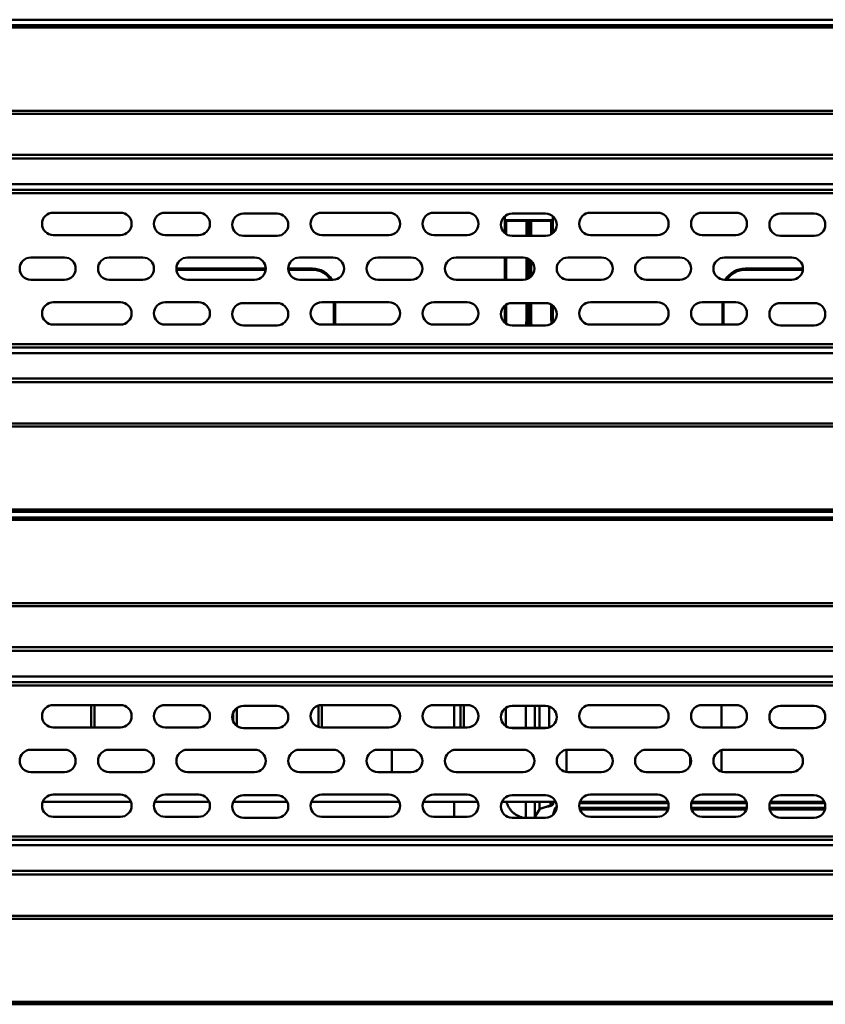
# Model space of a CAD drawing. Header units: millimetres. Extents: x 6596 to 7860, y -415 to 716.
# Tile 34 of 56: x 7174 to 7246, y 423 to 511. Entities that reach past the tile are written whole.
import ezdxf

# ---------------------------------------------------------------- set-up
doc = ezdxf.new("R2010")
doc.units = ezdxf.units.MM
doc.header["$LTSCALE"] = 81.675
doc.layers.get('0').update_dxf_attribs({"linetype": 'CONTINUOUS'})

msp = doc.modelspace()

# ---------------------------------------------------------------- linework, layer by layer
at = {"linetype": 'Continuous', "lineweight": 50}
for p, q in [((7488.862, 511.064), (7063.176, 511.064)), ((7063.176, 510.564), (7488.862, 510.564)), ((7488.833, 510.535), (7063.205, 510.535)), ((7488.653, 510.355), (7063.385, 510.355)), ((7429.834, 496.354), (7122.204, 496.354)), ((7276.019, 495.853), (7122.204, 495.853)), ((7128.129, 495.564), (7423.909, 495.564)), ((7183.019, 493.814), (7177.019, 493.814)), ((7190.019, 493.814), (7187.019, 493.814)), ((7197.019, 493.742), (7194.019, 493.742)), ((7207.019, 493.814), (7201.019, 493.814)), ((7214.019, 493.814), (7211.019, 493.814)), ((7221.019, 493.742), (7218.019, 493.742)), ((7231.019, 493.814), (7225.019, 493.814)), ((7238.019, 493.814), (7235.019, 493.814)), ((7245.019, 493.742), (7242.019, 493.742)), ((7217.374, 491.978), (7217.374, 493.507)), ((7217.374, 492.927), (7217.479, 493.136)), ((7217.506, 493.083), (7217.479, 493.136)), ((7217.479, 493.136), (7221.559, 493.136)), ((7217.506, 491.884), (7217.506, 493.083)), ((7219.299, 493.083), (7217.506, 493.083)), ((7219.299, 493.083), (7219.335, 493.118)), ((7219.299, 491.742), (7219.299, 493.083)), ((7219.335, 491.742), (7219.335, 493.118)), ((7219.335, 493.118), (7219.703, 493.118)), ((7219.416, 493.118), (7219.416, 491.742)), ((7219.622, 491.742), (7219.622, 493.118)), ((7219.703, 491.742), (7219.703, 493.118)), ((7219.739, 493.083), (7219.703, 493.118)), ((7219.739, 493.083), (7219.739, 491.742)), ((7221.532, 493.083), (7219.739, 493.083)), ((7221.559, 493.136), (7221.532, 493.083)), ((7221.532, 491.884), (7221.532, 493.083)), ((7221.559, 493.136), (7221.663, 492.927)), ((7221.663, 493.507), (7221.663, 491.978)), ((7177.019, 491.814), (7183.019, 491.814)), ((7187.019, 491.814), (7190.019, 491.814)), ((7194.019, 491.742), (7197.019, 491.742)), ((7201.019, 491.814), (7207.019, 491.814)), ((7211.019, 491.814), (7214.019, 491.814)), ((7218.019, 491.742), (7221.019, 491.742)), ((7225.019, 491.814), (7231.019, 491.814)), ((7235.019, 491.814), (7238.019, 491.814)), ((7242.019, 491.742), (7245.019, 491.742)), ((7178.019, 489.814), (7175.019, 489.814)), ((7185.019, 489.814), (7182.019, 489.814)), ((7195.019, 489.814), (7189.019, 489.814)), ((7202.019, 489.814), (7199.019, 489.814)), ((7209.019, 489.814), (7206.019, 489.814)), ((7219.019, 489.814), (7213.019, 489.814)), ((7217.374, 487.814), (7217.374, 489.814)), ((7217.506, 487.814), (7217.506, 489.814)), ((7219.299, 487.854), (7219.299, 489.774)), ((7219.335, 487.865), (7219.335, 489.763)), ((7219.416, 489.732), (7219.416, 487.896)), ((7219.622, 488.016), (7219.622, 489.612)), ((7219.703, 488.085), (7219.703, 489.543)), ((7219.739, 489.508), (7219.739, 488.12)), ((7226.019, 489.814), (7223.019, 489.814)), ((7233.019, 489.814), (7230.019, 489.814)), ((7243.019, 489.814), (7237.019, 489.814)), ((7196.019, 488.818), (7188.019, 488.818)), ((7196.014, 488.711), (7188.024, 488.711)), ((7200.183, 488.818), (7198.019, 488.818)), ((7200.183, 488.711), (7198.024, 488.711)), ((7200.183, 488.818), (7200.183, 488.711)), ((7238.855, 488.711), (7238.855, 488.818)), ((7238.855, 488.818), (7244.019, 488.818)), ((7244.014, 488.711), (7238.855, 488.711)), ((7175.019, 487.814), (7178.019, 487.814)), ((7182.019, 487.814), (7185.019, 487.814)), ((7189.019, 487.814), (7195.019, 487.814)), ((7199.019, 487.814), (7202.019, 487.814)), ((7206.019, 487.814), (7209.019, 487.814)), ((7213.019, 487.814), (7219.019, 487.814)), ((7223.019, 487.814), (7226.019, 487.814)), ((7230.019, 487.814), (7233.019, 487.814)), ((7237.019, 487.814), (7243.019, 487.814)), ((7183.019, 485.814), (7177.019, 485.814)), ((7190.019, 485.814), (7187.019, 485.814)), ((7207.019, 485.814), (7201.019, 485.814)), ((7202.108, 485.814), (7202.108, 483.814)), ((7202.215, 483.814), (7202.215, 485.814)), ((7214.019, 485.814), (7211.019, 485.814)), ((7231.019, 485.814), (7225.019, 485.814)), ((7238.019, 485.814), (7235.019, 485.814)), ((7236.823, 483.814), (7236.823, 485.814)), ((7236.929, 485.814), (7236.929, 483.814)), ((7197.019, 485.742), (7194.019, 485.742)), ((7217.374, 484.057), (7217.374, 485.507)), ((7217.506, 484.242), (7217.506, 485.601)), ((7221.019, 485.742), (7218.019, 485.742)), ((7219.299, 484.093), (7219.299, 485.742)), ((7219.335, 484.093), (7219.335, 485.742)), ((7219.416, 485.742), (7219.416, 484.111)), ((7219.622, 484.111), (7219.622, 485.742)), ((7219.703, 484.093), (7219.703, 485.742)), ((7219.739, 485.742), (7219.739, 484.093)), ((7221.532, 484.242), (7221.532, 485.601)), ((7221.663, 485.507), (7221.663, 484.057)), ((7245.019, 485.742), (7242.019, 485.742)), ((7217.506, 484.242), (7217.374, 484.242)), ((7219.299, 484.093), (7219.335, 484.093)), ((7219.703, 484.093), (7219.739, 484.093)), ((7221.663, 484.242), (7221.532, 484.242)), ((7177.019, 483.814), (7183.019, 483.814)), ((7187.019, 483.814), (7190.019, 483.814)), ((7194.019, 483.742), (7197.019, 483.742)), ((7201.019, 483.814), (7207.019, 483.814)), ((7211.019, 483.814), (7214.019, 483.814)), ((7218.019, 483.742), (7221.019, 483.742)), ((7225.019, 483.814), (7231.019, 483.814)), ((7235.019, 483.814), (7238.019, 483.814)), ((7242.019, 483.742), (7245.019, 483.742)), ((7122.204, 481.774), (7276.019, 481.774)), ((7423.909, 482.064), (7128.129, 482.064)), ((7122.204, 481.274), (7429.834, 481.274)), ((7488.862, 467.064), (7063.176, 467.064)), ((7063.176, 466.564), (7488.862, 466.564)), ((7063.205, 467.093), (7488.833, 467.093)), ((7488.833, 466.535), (7063.205, 466.535)), ((7063.385, 467.273), (7488.653, 467.273)), ((7488.653, 466.355), (7063.385, 466.355)), ((7429.834, 452.354), (7122.204, 452.354)), ((7276.019, 451.853), (7122.204, 451.853)), ((7128.129, 451.564), (7423.909, 451.564)), ((7183.019, 449.814), (7177.019, 449.814)), ((7180.419, 447.814), (7180.419, 449.814)), ((7180.699, 449.814), (7180.699, 447.814)), ((7190.019, 449.814), (7187.019, 449.814)), ((7197.019, 449.742), (7194.019, 449.742)), ((7200.719, 447.86), (7200.719, 449.768)), ((7201.019, 449.814), (7201.019, 447.814)), ((7207.019, 449.814), (7201.019, 449.814)), ((7214.019, 449.814), (7211.019, 449.814)), ((7212.847, 449.814), (7212.847, 447.814)), ((7213.419, 447.814), (7213.419, 449.814)), ((7213.719, 447.814), (7213.719, 449.814)), ((7221.019, 449.742), (7218.019, 449.742)), ((7219.241, 447.764), (7219.241, 449.742)), ((7220.052, 447.764), (7220.052, 449.742)), ((7220.482, 447.764), (7220.482, 449.742)), ((7221.344, 449.688), (7221.344, 447.797)), ((7231.019, 449.814), (7225.019, 449.814)), ((7238.019, 449.814), (7235.019, 449.814)), ((7236.744, 449.814), (7236.744, 447.814)), ((7245.019, 449.742), (7242.019, 449.742)), ((7193.099, 448.351), (7193.099, 449.134)), ((7193.419, 447.942), (7193.419, 449.542)), ((7217.454, 447.917), (7217.454, 449.568)), ((7177.019, 447.814), (7183.019, 447.814)), ((7187.019, 447.814), (7190.019, 447.814)), ((7194.019, 447.742), (7197.019, 447.742)), ((7201.019, 447.814), (7207.019, 447.814)), ((7211.019, 447.814), (7214.019, 447.814)), ((7221.225, 447.764), (7217.813, 447.764)), ((7218.019, 447.742), (7221.019, 447.742)), ((7225.019, 447.814), (7231.019, 447.814)), ((7235.019, 447.814), (7238.019, 447.814)), ((7242.019, 447.742), (7245.019, 447.742)), ((7178.019, 445.814), (7175.019, 445.814)), ((7185.019, 445.814), (7182.019, 445.814)), ((7195.019, 445.814), (7189.019, 445.814)), ((7202.019, 445.814), (7199.019, 445.814)), ((7209.019, 445.814), (7206.019, 445.814)), ((7207.264, 445.814), (7207.264, 443.814)), ((7219.019, 445.814), (7213.019, 445.814)), ((7222.885, 445.814), (7222.885, 443.814)), ((7226.019, 445.814), (7223.019, 445.814)), ((7233.019, 445.814), (7230.019, 445.814)), ((7236.744, 445.775), (7236.744, 443.853)), ((7243.019, 445.814), (7237.019, 445.814)), ((7233.944, 444.433), (7233.944, 445.195)), ((7175.019, 443.814), (7178.019, 443.814)), ((7182.019, 443.814), (7185.019, 443.814)), ((7189.019, 443.814), (7195.019, 443.814)), ((7199.019, 443.814), (7202.019, 443.814)), ((7206.019, 443.814), (7209.019, 443.814)), ((7213.019, 443.814), (7219.019, 443.814)), ((7223.019, 443.814), (7226.019, 443.814)), ((7230.019, 443.814), (7233.019, 443.814)), ((7237.019, 443.814), (7243.019, 443.814)), ((7183.019, 441.814), (7177.019, 441.814)), ((7190.019, 441.814), (7187.019, 441.814)), ((7207.019, 441.814), (7201.019, 441.814)), ((7214.019, 441.814), (7211.019, 441.814)), ((7231.019, 441.814), (7225.019, 441.814)), ((7238.019, 441.814), (7235.019, 441.814)), ((7176.082, 441.164), (7183.956, 441.164)), ((7186.082, 441.164), (7190.956, 441.164)), ((7193.112, 441.164), (7197.926, 441.164)), ((7197.019, 441.742), (7194.019, 441.742)), ((7200.082, 441.164), (7207.956, 441.164)), ((7210.082, 441.164), (7214.956, 441.164)), ((7212.847, 441.164), (7212.847, 439.814)), ((7217.112, 441.164), (7221.926, 441.164)), ((7221.019, 441.742), (7218.019, 441.742)), ((7219.241, 439.742), (7219.241, 441.164)), ((7220.052, 439.81), (7220.052, 441.164)), ((7220.482, 440.473), (7220.482, 441.164)), ((7221.473, 440.908), (7221.473, 441.164)), ((7221.556, 441.164), (7221.473, 440.908)), ((7221.473, 440.908), (7221.672, 440.908)), ((7221.755, 441.164), (7221.672, 440.908)), ((7231.994, 441.034), (7224.043, 441.034)), ((7224.082, 441.164), (7231.956, 441.164)), ((7238.994, 441.034), (7234.043, 441.034)), ((7234.082, 441.164), (7238.956, 441.164)), ((7245.976, 441.034), (7241.062, 441.034)), ((7241.112, 441.164), (7245.926, 441.164)), ((7245.019, 441.742), (7242.019, 441.742)), ((7220.482, 440.473), (7220.052, 439.81)), ((7221.921, 440.66), (7222.018, 440.691)), ((7221.921, 440.46), (7221.921, 440.66)), ((7221.921, 440.46), (7221.984, 440.481)), ((7221.978, 440.46), (7221.921, 440.46)), ((7232.003, 440.635), (7224.035, 440.635)), ((7231.954, 440.46), (7224.084, 440.46)), ((7239.003, 440.635), (7234.035, 440.635)), ((7238.954, 440.46), (7234.084, 440.46)), ((7246.013, 440.635), (7241.025, 440.635)), ((7245.978, 440.46), (7241.06, 440.46)), ((7177.019, 439.814), (7183.019, 439.814)), ((7187.019, 439.814), (7190.019, 439.814)), ((7194.019, 439.742), (7197.019, 439.742)), ((7201.019, 439.814), (7207.019, 439.814)), ((7211.019, 439.814), (7214.019, 439.814)), ((7218.019, 439.742), (7221.019, 439.742)), ((7219.928, 439.742), (7219.978, 439.761)), ((7225.019, 439.814), (7231.019, 439.814)), ((7235.019, 439.814), (7238.019, 439.814)), ((7242.019, 439.742), (7245.019, 439.742)), ((7122.204, 437.774), (7276.019, 437.774)), ((7423.909, 438.064), (7128.129, 438.064)), ((7122.204, 437.274), (7429.834, 437.274)), ((7488.862, 423.064), (7063.176, 423.064)), ((7063.205, 423.093), (7488.833, 423.093)), ((7063.385, 423.273), (7488.653, 423.273))]:
    msp.add_line(p, q, dxfattribs=at)
for centre, radius, start, end in [((7177.019, 492.814), 1, 90, 270), ((7183.019, 492.814), 1, 270, 90), ((7187.019, 492.814), 1, 90, 270), ((7190.019, 492.814), 1, 270, 90), ((7194.019, 492.742), 1, 90, 270), ((7197.019, 492.742), 1, 270, 90), ((7201.019, 492.814), 1, 90, 270), ((7207.019, 492.814), 1, 270, 90), ((7211.019, 492.814), 1, 90, 270), ((7214.019, 492.814), 1, 270, 90), ((7218.019, 492.742), 1, 90, 270), ((7221.019, 492.742), 1, 270, 90), ((7225.019, 492.814), 1, 90, 270), ((7231.019, 492.814), 1, 270, 90), ((7235.019, 492.814), 1, 90, 270), ((7238.019, 492.814), 1, 270, 90), ((7242.019, 492.742), 1, 90, 270), ((7245.019, 492.742), 1, 270, 90), ((7175.019, 488.814), 1, 90, 270), ((7178.019, 488.814), 1, 270, 90), ((7182.019, 488.814), 1, 90, 270), ((7185.019, 488.814), 1, 270, 90), ((7189.019, 488.814), 1, 90, 270), ((7195.019, 488.814), 1, 270, 90), ((7199.019, 488.814), 1, 90, 270), ((7202.019, 488.814), 1, 270, 90), ((7206.019, 488.814), 1, 90, 270), ((7209.019, 488.814), 1, 270, 90), ((7213.019, 488.814), 1, 90, 270), ((7219.019, 488.814), 1, 270, 90), ((7223.019, 488.814), 1, 90, 270), ((7226.019, 488.814), 1, 270, 90), ((7230.019, 488.814), 1, 90, 270), ((7233.019, 488.814), 1, 270, 90), ((7237.019, 488.814), 1, 90, 270), ((7243.019, 488.814), 1, 270, 90), ((7200.183, 486.786), 2.032, 30.74316, 90), ((7200.183, 486.786), 1.926, 32.55244, 90), ((7238.855, 486.786), 2.032, 90, 149.25658), ((7238.855, 486.786), 1.926, 90, 147.44786), ((7177.019, 484.814), 1, 90, 270), ((7183.019, 484.814), 1, 270, 90), ((7187.019, 484.814), 1, 90, 270), ((7190.019, 484.814), 1, 270, 90), ((7201.019, 484.814), 1, 90, 270), ((7207.019, 484.814), 1, 270, 90), ((7211.019, 484.814), 1, 90, 270), ((7214.019, 484.814), 1, 270, 90), ((7225.019, 484.814), 1, 90, 270), ((7231.019, 484.814), 1, 270, 90), ((7235.019, 484.814), 1, 90, 270), ((7238.019, 484.814), 1, 270, 90), ((7194.019, 484.742), 1, 90, 270), ((7197.019, 484.742), 1, 270, 90), ((7218.019, 484.742), 1, 90, 270), ((7221.019, 484.742), 1, 270, 90), ((7242.019, 484.742), 1, 90, 270), ((7245.019, 484.742), 1, 270, 90), ((7215.374, 484.057), 2, 357.77164, 0), ((7215.319, 484.095), 3.98, 354.79121, 359.96997), ((7215.319, 484.095), 4.015, 354.83687, 359.97026), ((7223.718, 484.095), 4.015, 180.0299, 185.16319), ((7223.718, 484.095), 3.98, 180.03002, 185.20873), ((7223.663, 484.057), 2, 180, 182.22836), ((7177.019, 448.814), 1, 90, 270), ((7183.019, 448.814), 1, 270, 90), ((7187.019, 448.814), 1, 90, 270), ((7190.019, 448.814), 1, 270, 90), ((7194.019, 448.742), 1, 90, 270), ((7197.019, 448.742), 1, 270, 90), ((7201.019, 448.814), 1, 90, 270), ((7207.019, 448.814), 1, 270, 90), ((7211.019, 448.814), 1, 90, 270), ((7214.019, 448.814), 1, 270, 90), ((7218.019, 448.742), 1, 90, 270), ((7221.019, 448.742), 1, 270, 90), ((7225.019, 448.814), 1, 90, 270), ((7231.019, 448.814), 1, 270, 90), ((7235.019, 448.814), 1, 90, 270), ((7238.019, 448.814), 1, 270, 90), ((7242.019, 448.742), 1, 90, 270), ((7245.019, 448.742), 1, 270, 90), ((7175.019, 444.814), 1, 90, 270), ((7178.019, 444.814), 1, 270, 90), ((7182.019, 444.814), 1, 90, 270), ((7185.019, 444.814), 1, 270, 90), ((7189.019, 444.814), 1, 90, 270), ((7195.019, 444.814), 1, 270, 90), ((7199.019, 444.814), 1, 90, 270), ((7202.019, 444.814), 1, 270, 90), ((7206.019, 444.814), 1, 90, 270), ((7209.019, 444.814), 1, 270, 90), ((7213.019, 444.814), 1, 90, 270), ((7219.019, 444.814), 1, 270, 90), ((7223.019, 444.814), 1, 90, 270), ((7226.019, 444.814), 1, 270, 90), ((7230.019, 444.814), 1, 90, 270), ((7233.019, 444.814), 1, 270, 90), ((7237.019, 444.814), 1, 90, 270), ((7243.019, 444.814), 1, 270, 90), ((7177.019, 440.814), 1, 90, 270), ((7183.019, 440.814), 1, 270, 90), ((7187.019, 440.814), 1, 90, 270), ((7190.019, 440.814), 1, 270, 90), ((7201.019, 440.814), 1, 90, 270), ((7207.019, 440.814), 1, 270, 90), ((7211.019, 440.814), 1, 90, 270), ((7214.019, 440.814), 1, 270, 90), ((7225.019, 440.814), 1, 90, 270), ((7231.019, 440.814), 1, 270, 90), ((7235.019, 440.814), 1, 90, 270), ((7238.019, 440.814), 1, 270, 90), ((7194.019, 440.742), 1, 90, 270), ((7197.019, 440.742), 1, 270, 90), ((7218.019, 440.742), 1, 90, 270), ((7221.019, 440.742), 1, 270, 90), ((7242.019, 440.742), 1, 90, 270), ((7245.019, 440.742), 1, 270, 90)]:
    msp.add_arc(centre, radius, start, end, dxfattribs=at)
for centre, major_axis, ratio, start_param, end_param in [((7215.321, 484.242), (-2.184, 0), 0.999962, 2.990643, 3.141593), ((7223.734, 484.111), (3.054, 3.054), 0.999924, 8.639399, 8.725535), ((7215.303, 484.111), (3.054, -3.054), 0.999924, 6.982426, 7.068564), ((7223.717, 484.242), (-2.184, 0), 0.999962, 0, 0.15095)]:
    msp.add_ellipse(centre, major_axis=major_axis, ratio=ratio, start_param=start_param, end_param=end_param, dxfattribs=at)
for points, knots in [([(7064.238, 509.166), (7066.386, 508.845), (7069.608, 508.363), (7073.904, 507.722), (7076.588, 507.321), (7078.736, 507), (7080.347, 506.76), (7081.958, 506.52), (7083.569, 506.279), (7085.18, 506.039), (7086.791, 505.798), (7088.402, 505.558), (7090.013, 505.316), (7091.624, 505.075), (7093.235, 504.833), (7094.577, 504.631), (7095.652, 504.469), (7096.726, 504.307), (7097.8, 504.146), (7098.875, 503.984), (7099.68, 503.861), (7100.486, 503.738), (7101.158, 503.638), (7101.696, 503.561), (7102.237, 503.486), (7102.914, 503.397), (7103.73, 503.3), (7104.822, 503.182), (7106.193, 503.054), (7107.844, 502.93), (7109.501, 502.832), (7111.161, 502.759), (7112.824, 502.707), (7114.21, 502.678), (7115.32, 502.663), (7116.153, 502.656), (7116.985, 502.652), (7118.095, 502.649), (7119.206, 502.649), (7120.316, 502.649), (7121.426, 502.65), (7122.814, 502.65), (7124.479, 502.649), (7126.699, 502.649), (7129.475, 502.65), (7132.805, 502.65), (7136.136, 502.649), (7139.466, 502.649), (7142.797, 502.65), (7146.128, 502.65), (7150.568, 502.65), (7156.119, 502.649), (7162.78, 502.649), (7169.441, 502.65), (7176.103, 502.65), (7182.764, 502.65), (7189.425, 502.65), (7198.306, 502.649), (7209.408, 502.649), (7222.73, 502.65), (7236.052, 502.65), (7249.375, 502.65), (7262.697, 502.65), (7271.578, 502.65), (7276.019, 502.65)], [0, 0, 0, 0, 0.030697, 0.046046, 0.061394, 0.069068, 0.076742, 0.084416, 0.09209, 0.099764, 0.107438, 0.115113, 0.122789, 0.130465, 0.138141, 0.145817, 0.149656, 0.153495, 0.161174, 0.165013, 0.168851, 0.17269, 0.176532, 0.178456, 0.180382, 0.184242, 0.188113, 0.191992, 0.199773, 0.207576, 0.215396, 0.223228, 0.231067, 0.23891, 0.242832, 0.246755, 0.250678, 0.254601, 0.262448, 0.266371, 0.270294, 0.27814, 0.285986, 0.293833, 0.309525, 0.325218, 0.340911, 0.356603, 0.372296, 0.387988, 0.403681, 0.435066, 0.466451, 0.497837, 0.529222, 0.560607, 0.591992, 0.623377, 0.686148, 0.748918, 0.811689, 0.874459, 0.93723, 1, 1, 1, 1]), ([(7064.318, 509.421), (7066.466, 509.099), (7069.686, 508.616), (7073.981, 507.971), (7077.202, 507.488), (7080.422, 507.004), (7083.106, 506.601), (7085.254, 506.279), (7087.401, 505.957), (7089.548, 505.634), (7091.696, 505.313), (7093.038, 505.111), (7094.111, 504.95), (7094.916, 504.829), (7095.722, 504.708), (7096.795, 504.547), (7097.869, 504.388), (7098.943, 504.227), (7099.748, 504.105), (7100.553, 503.984), (7101.225, 503.884), (7101.763, 503.807), (7102.303, 503.733), (7102.98, 503.646), (7103.796, 503.55), (7104.614, 503.463), (7105.435, 503.383), (7106.532, 503.287), (7107.909, 503.185), (7109.565, 503.09), (7111.224, 503.018), (7112.886, 502.968), (7114.272, 502.94), (7115.382, 502.927), (7116.491, 502.917), (7117.879, 502.912), (7119.266, 502.912), (7120.375, 502.913), (7121.485, 502.914), (7122.872, 502.914), (7124.537, 502.913), (7126.202, 502.913), (7127.866, 502.913), (7130.086, 502.914), (7132.86, 502.914), (7136.19, 502.913), (7139.519, 502.913), (7142.848, 502.914), (7146.177, 502.914), (7150.616, 502.914), (7156.165, 502.913), (7162.824, 502.913), (7169.482, 502.913), (7176.141, 502.914), (7182.799, 502.914), (7189.458, 502.914), (7198.336, 502.913), (7209.434, 502.913), (7222.751, 502.913), (7236.068, 502.914), (7249.385, 502.914), (7262.702, 502.913), (7271.58, 502.913), (7276.019, 502.913)], [0, 0, 0, 0, 0.030703, 0.046054, 0.061405, 0.076757, 0.092108, 0.099784, 0.107459, 0.122811, 0.130487, 0.138163, 0.142001, 0.145838, 0.149676, 0.153514, 0.161192, 0.16503, 0.168867, 0.172704, 0.176545, 0.178468, 0.180394, 0.184253, 0.188122, 0.192001, 0.195887, 0.19978, 0.207583, 0.215402, 0.223233, 0.231072, 0.238915, 0.242837, 0.24676, 0.254606, 0.262453, 0.266376, 0.270299, 0.278145, 0.285991, 0.293838, 0.301684, 0.30953, 0.325223, 0.340915, 0.356608, 0.3723, 0.387993, 0.403685, 0.43507, 0.466455, 0.49784, 0.529225, 0.56061, 0.591995, 0.62338, 0.68615, 0.74892, 0.81169, 0.87446, 0.93723, 1, 1, 1, 1]), ([(7276.019, 498.972), (7267.232, 498.972), (7254.051, 498.972), (7236.477, 498.972), (7218.903, 498.972), (7201.328, 498.972), (7185.951, 498.972), (7177.164, 498.972), (7170.574, 498.972), (7163.983, 498.972), (7157.393, 498.972), (7150.803, 498.972), (7145.311, 498.972), (7140.917, 498.972), (7137.622, 498.972), (7134.327, 498.972), (7131.032, 498.972), (7128.286, 498.972), (7126.089, 498.972), (7124.441, 498.972), (7122.794, 498.972), (7121.146, 498.972), (7119.498, 498.973), (7117.302, 498.972), (7115.105, 498.97), (7112.908, 498.974), (7111.535, 498.979), (7110.437, 498.984), (7109.613, 498.988), (7108.789, 498.993), (7107.691, 499.002), (7106.593, 499.017), (7105.495, 499.034), (7104.398, 499.053), (7103.027, 499.081), (7101.383, 499.124), (7099.74, 499.177), (7097.554, 499.261), (7095.373, 499.367), (7093.197, 499.501), (7091.572, 499.613), (7089.952, 499.737), (7088.339, 499.872), (7086.734, 500.018), (7085.402, 500.147), (7084.341, 500.255), (7083.547, 500.338), (7082.755, 500.424), (7081.963, 500.511), (7081.171, 500.6), (7080.379, 500.691), (7079.588, 500.784), (7078.797, 500.879), (7078.006, 500.977), (7077.215, 501.076), (7076.425, 501.176), (7075.371, 501.311), (7074.054, 501.483), (7072.474, 501.697), (7070.895, 501.916), (7068.791, 502.215), (7067.214, 502.445), (7066.162, 502.601)], [0, 0, 0, 0, 0.125499, 0.188249, 0.250999, 0.376498, 0.439248, 0.470623, 0.501997, 0.533372, 0.564747, 0.596122, 0.627497, 0.643184, 0.658872, 0.674559, 0.690247, 0.705934, 0.713778, 0.721621, 0.729465, 0.737309, 0.745153, 0.752996, 0.768684, 0.776527, 0.784371, 0.788293, 0.792215, 0.796136, 0.800058, 0.807899, 0.811819, 0.815739, 0.823575, 0.831406, 0.83923, 0.847046, 0.862645, 0.870421, 0.878178, 0.885912, 0.893619, 0.901295, 0.908932, 0.912735, 0.916532, 0.920325, 0.924118, 0.927911, 0.931705, 0.935499, 0.939293, 0.943087, 0.946881, 0.950675, 0.954469, 0.962057, 0.969645, 0.977234, 0.984822, 1, 1, 1, 1]), ([(7276.019, 498.647), (7267.229, 498.647), (7249.649, 498.647), (7227.674, 498.647), (7210.094, 498.647), (7196.91, 498.647), (7185.922, 498.646), (7177.132, 498.646), (7170.54, 498.647), (7163.947, 498.647), (7157.355, 498.647), (7150.762, 498.646), (7144.17, 498.646), (7137.578, 498.647), (7132.084, 498.647), (7128.238, 498.647), (7126.041, 498.647), (7124.667, 498.647), (7123.569, 498.647), (7122.745, 498.647), (7121.92, 498.647), (7121.096, 498.647), (7120.272, 498.647), (7119.448, 498.647), (7118.624, 498.647), (7117.8, 498.647), (7116.976, 498.645), (7115.877, 498.644), (7114.504, 498.643), (7112.856, 498.648), (7111.208, 498.654), (7109.834, 498.661), (7108.736, 498.669), (7107.637, 498.68), (7106.539, 498.694), (7105.441, 498.711), (7104.343, 498.731), (7102.971, 498.76), (7101.326, 498.805), (7099.683, 498.859), (7098.042, 498.923), (7096.404, 498.998), (7094.769, 499.085), (7093.138, 499.185), (7091.512, 499.297), (7089.892, 499.421), (7088.279, 499.557), (7086.674, 499.702), (7085.077, 499.856), (7083.488, 500.02), (7081.902, 500.192), (7080.583, 500.342), (7079.528, 500.466), (7078.737, 500.561), (7077.946, 500.658), (7076.891, 500.79), (7075.574, 500.957), (7073.993, 501.164), (7072.413, 501.377), (7070.834, 501.596), (7068.73, 501.894), (7067.153, 502.124), (7066.101, 502.28)], [0, 0, 0, 0, 0.125503, 0.251007, 0.313758, 0.37651, 0.439262, 0.470638, 0.502013, 0.533389, 0.564765, 0.596141, 0.627517, 0.658893, 0.690268, 0.705956, 0.7138, 0.721644, 0.725566, 0.729488, 0.73341, 0.737332, 0.741254, 0.745176, 0.749098, 0.75302, 0.756942, 0.760864, 0.768708, 0.776552, 0.784396, 0.79224, 0.796162, 0.800083, 0.807925, 0.811846, 0.815765, 0.823602, 0.831434, 0.83926, 0.847077, 0.854884, 0.862677, 0.870454, 0.878211, 0.885945, 0.89365, 0.901324, 0.908958, 0.916555, 0.924138, 0.931724, 0.935516, 0.939309, 0.943102, 0.946895, 0.95448, 0.962066, 0.969653, 0.977239, 0.984826, 1, 1, 1, 1]), ([(7066.101, 475.348), (7067.153, 475.504), (7068.73, 475.734), (7070.834, 476.032), (7072.413, 476.25), (7073.993, 476.464), (7075.574, 476.671), (7076.891, 476.838), (7077.946, 476.969), (7078.737, 477.066), (7079.528, 477.162), (7080.583, 477.286), (7081.639, 477.406), (7082.695, 477.522), (7083.487, 477.607), (7084.28, 477.69), (7085.075, 477.77), (7085.872, 477.848), (7086.94, 477.95), (7088.01, 478.047), (7089.083, 478.139), (7090.161, 478.227), (7091.512, 478.33), (7093.138, 478.443), (7094.769, 478.543), (7096.404, 478.63), (7098.042, 478.705), (7099.683, 478.769), (7101.326, 478.823), (7102.971, 478.868), (7104.343, 478.897), (7105.441, 478.917), (7106.539, 478.934), (7107.637, 478.948), (7108.736, 478.959), (7109.834, 478.968), (7110.933, 478.973), (7112.032, 478.977), (7113.131, 478.981), (7114.229, 478.984), (7115.328, 478.984), (7116.152, 478.984), (7116.976, 478.983), (7117.8, 478.981), (7118.624, 478.981), (7119.723, 478.981), (7121.096, 478.981), (7122.745, 478.981), (7124.393, 478.981), (7126.041, 478.981), (7128.238, 478.981), (7130.436, 478.981), (7132.633, 478.981), (7134.831, 478.981), (7137.578, 478.981), (7140.874, 478.981), (7145.269, 478.981), (7150.762, 478.981), (7157.355, 478.981), (7163.947, 478.981), (7170.54, 478.981), (7177.132, 478.981), (7185.922, 478.981), (7196.91, 478.981), (7210.094, 478.981), (7227.674, 478.981), (7249.649, 478.981), (7267.229, 478.981), (7276.019, 478.981)], [0, 0, 0, 0, 0.015174, 0.022761, 0.030347, 0.037934, 0.04552, 0.053105, 0.056898, 0.060691, 0.064484, 0.068276, 0.075862, 0.079654, 0.083445, 0.08724, 0.091042, 0.094853, 0.098676, 0.10635, 0.110199, 0.114055, 0.121789, 0.129546, 0.137323, 0.145117, 0.152923, 0.16074, 0.168566, 0.176398, 0.184235, 0.188154, 0.192075, 0.199917, 0.203838, 0.20776, 0.215604, 0.219526, 0.223448, 0.231292, 0.235214, 0.239136, 0.243058, 0.24698, 0.250902, 0.254824, 0.262668, 0.270512, 0.278356, 0.2862, 0.294044, 0.309732, 0.317576, 0.32542, 0.341108, 0.356795, 0.372483, 0.403859, 0.435235, 0.466611, 0.497987, 0.529363, 0.560738, 0.62349, 0.686242, 0.748993, 0.874497, 1, 1, 1, 1]), ([(7066.162, 475.027), (7067.214, 475.182), (7068.791, 475.412), (7070.895, 475.711), (7072.474, 475.931), (7074.054, 476.144), (7075.371, 476.317), (7076.425, 476.452), (7077.215, 476.552), (7078.006, 476.651), (7078.797, 476.748), (7079.588, 476.844), (7080.379, 476.937), (7081.171, 477.028), (7081.963, 477.116), (7082.755, 477.204), (7083.547, 477.29), (7084.341, 477.373), (7085.402, 477.481), (7086.467, 477.584), (7087.534, 477.682), (7088.338, 477.754), (7089.144, 477.823), (7089.951, 477.889), (7090.76, 477.953), (7091.842, 478.033), (7093.197, 478.127), (7094.827, 478.227), (7096.462, 478.314), (7098.1, 478.388), (7099.74, 478.451), (7101.383, 478.503), (7103.027, 478.547), (7104.398, 478.574), (7105.495, 478.593), (7106.593, 478.611), (7107.691, 478.626), (7108.789, 478.636), (7109.888, 478.643), (7110.986, 478.646), (7112.084, 478.65), (7113.183, 478.653), (7114.281, 478.656), (7115.379, 478.657), (7116.478, 478.657), (7117.851, 478.656), (7119.498, 478.655), (7121.146, 478.655), (7122.794, 478.656), (7124.441, 478.656), (7126.089, 478.656), (7128.286, 478.656), (7131.032, 478.656), (7134.327, 478.656), (7138.72, 478.655), (7144.212, 478.656), (7150.803, 478.656), (7157.393, 478.655), (7163.983, 478.655), (7170.574, 478.656), (7177.164, 478.656), (7185.951, 478.656), (7196.935, 478.655), (7210.116, 478.655), (7223.296, 478.656), (7236.477, 478.656), (7254.051, 478.656), (7267.232, 478.656), (7276.019, 478.656)], [0, 0, 0, 0, 0.015178, 0.022766, 0.030355, 0.037943, 0.045531, 0.049325, 0.053119, 0.056913, 0.060707, 0.064501, 0.068295, 0.072089, 0.075883, 0.079675, 0.083468, 0.087265, 0.091068, 0.098705, 0.102539, 0.106381, 0.11023, 0.114088, 0.117951, 0.121822, 0.129579, 0.137356, 0.145148, 0.152954, 0.16077, 0.168595, 0.176426, 0.184261, 0.188181, 0.192101, 0.199942, 0.203864, 0.207785, 0.215629, 0.219551, 0.223473, 0.231316, 0.235238, 0.23916, 0.247004, 0.254848, 0.262691, 0.270535, 0.278379, 0.286222, 0.294066, 0.309754, 0.325441, 0.341128, 0.372503, 0.403878, 0.435253, 0.466628, 0.498003, 0.529377, 0.560752, 0.623502, 0.686252, 0.749001, 0.811751, 0.874501, 1, 1, 1, 1]), ([(7276.019, 474.978), (7271.578, 474.978), (7262.697, 474.978), (7249.375, 474.978), (7236.052, 474.978), (7222.73, 474.978), (7209.408, 474.978), (7198.306, 474.978), (7189.425, 474.978), (7182.764, 474.978), (7176.103, 474.978), (7169.441, 474.978), (7162.78, 474.978), (7156.119, 474.978), (7150.568, 474.978), (7146.128, 474.978), (7142.797, 474.978), (7139.466, 474.978), (7136.136, 474.978), (7132.805, 474.978), (7129.475, 474.978), (7126.699, 474.978), (7124.479, 474.978), (7122.814, 474.978), (7121.426, 474.978), (7120.316, 474.978), (7119.483, 474.979), (7118.651, 474.979), (7117.818, 474.978), (7116.985, 474.976), (7116.153, 474.971), (7115.32, 474.964), (7114.488, 474.953), (7113.656, 474.938), (7112.546, 474.912), (7111.161, 474.869), (7109.501, 474.795), (7107.844, 474.698), (7106.193, 474.573), (7104.822, 474.445), (7103.73, 474.327), (7102.914, 474.23), (7102.102, 474.125), (7101.292, 474.01), (7100.486, 473.889), (7099.68, 473.767), (7098.875, 473.644), (7097.8, 473.482), (7096.726, 473.32), (7095.652, 473.159), (7094.846, 473.037), (7094.04, 472.916), (7092.966, 472.754), (7091.624, 472.553), (7090.013, 472.311), (7088.402, 472.07), (7086.791, 471.829), (7085.18, 471.589), (7083.569, 471.349), (7081.958, 471.108), (7080.347, 470.868), (7078.736, 470.627), (7076.588, 470.307), (7073.904, 469.906), (7069.608, 469.264), (7066.386, 468.783), (7064.238, 468.462)], [0, 0, 0, 0, 0.06277, 0.125541, 0.188311, 0.251082, 0.313852, 0.376623, 0.408008, 0.439393, 0.470778, 0.502163, 0.533549, 0.564934, 0.596319, 0.612012, 0.627704, 0.643397, 0.659089, 0.674782, 0.690475, 0.706167, 0.714014, 0.72186, 0.729706, 0.733629, 0.737552, 0.741476, 0.745399, 0.749322, 0.753245, 0.757168, 0.76109, 0.765012, 0.768933, 0.776772, 0.784604, 0.792424, 0.800227, 0.808008, 0.811887, 0.815758, 0.819618, 0.823468, 0.82731, 0.831149, 0.834987, 0.838826, 0.846505, 0.850344, 0.854183, 0.858021, 0.861859, 0.869535, 0.877211, 0.884887, 0.892562, 0.900236, 0.90791, 0.915584, 0.923258, 0.930932, 0.938606, 0.953954, 0.969303, 1, 1, 1, 1]), ([(7276.019, 474.714), (7271.58, 474.714), (7262.702, 474.714), (7249.385, 474.714), (7236.068, 474.714), (7222.751, 474.714), (7209.434, 474.714), (7198.336, 474.714), (7189.458, 474.714), (7182.799, 474.714), (7176.141, 474.714), (7169.482, 474.714), (7162.824, 474.714), (7156.165, 474.714), (7150.616, 474.714), (7146.177, 474.714), (7142.848, 474.714), (7139.519, 474.714), (7136.19, 474.714), (7133.415, 474.714), (7131.196, 474.714), (7128.976, 474.714), (7126.757, 474.715), (7124.537, 474.714), (7122.872, 474.714), (7121.485, 474.714), (7120.375, 474.715), (7119.266, 474.715), (7117.879, 474.716), (7116.214, 474.71), (7114.55, 474.693), (7112.886, 474.66), (7111.224, 474.609), (7109.565, 474.538), (7107.909, 474.442), (7106.532, 474.341), (7105.435, 474.245), (7104.614, 474.165), (7103.796, 474.078), (7102.98, 473.982), (7102.303, 473.895), (7101.763, 473.82), (7101.225, 473.744), (7100.553, 473.644), (7099.748, 473.523), (7098.943, 473.401), (7098.138, 473.28), (7097.332, 473.16), (7096.527, 473.04), (7095.722, 472.92), (7094.916, 472.799), (7094.111, 472.678), (7093.038, 472.516), (7091.696, 472.315), (7090.085, 472.074), (7088.475, 471.832), (7086.864, 471.59), (7085.254, 471.349), (7083.106, 471.027), (7080.422, 470.624), (7077.202, 470.14), (7073.981, 469.657), (7069.686, 469.012), (7066.466, 468.529), (7064.318, 468.206)], [0, 0, 0, 0, 0.06277, 0.12554, 0.18831, 0.25108, 0.31385, 0.37662, 0.408005, 0.43939, 0.470775, 0.50216, 0.533545, 0.56493, 0.596315, 0.612007, 0.6277, 0.643392, 0.659085, 0.674777, 0.682624, 0.69047, 0.706162, 0.714009, 0.721855, 0.729701, 0.733624, 0.737547, 0.745394, 0.75324, 0.761085, 0.768928, 0.776767, 0.784598, 0.792417, 0.80022, 0.804113, 0.807999, 0.811877, 0.815747, 0.819606, 0.821532, 0.823455, 0.827296, 0.831133, 0.83497, 0.838808, 0.842647, 0.846486, 0.850324, 0.854162, 0.857999, 0.861837, 0.869513, 0.877189, 0.884865, 0.892541, 0.900216, 0.907892, 0.923243, 0.938595, 0.953946, 0.969297, 1, 1, 1, 1]), ([(7064.238, 465.166), (7066.386, 464.845), (7069.608, 464.363), (7073.904, 463.722), (7076.588, 463.321), (7078.736, 463), (7080.347, 462.76), (7081.958, 462.52), (7083.569, 462.279), (7085.18, 462.039), (7086.791, 461.798), (7088.402, 461.558), (7090.013, 461.316), (7091.624, 461.075), (7093.235, 460.833), (7094.577, 460.631), (7095.652, 460.469), (7096.726, 460.307), (7097.8, 460.146), (7098.875, 459.984), (7099.68, 459.861), (7100.486, 459.738), (7101.158, 459.638), (7101.696, 459.561), (7102.237, 459.486), (7102.914, 459.397), (7103.73, 459.3), (7104.822, 459.182), (7106.193, 459.054), (7107.844, 458.93), (7109.501, 458.832), (7111.161, 458.759), (7112.824, 458.707), (7114.21, 458.678), (7115.32, 458.663), (7116.153, 458.656), (7116.985, 458.652), (7118.095, 458.649), (7119.206, 458.649), (7120.316, 458.649), (7121.426, 458.65), (7122.814, 458.65), (7124.479, 458.649), (7126.699, 458.649), (7129.475, 458.65), (7132.805, 458.65), (7136.136, 458.649), (7139.466, 458.649), (7142.797, 458.65), (7146.128, 458.65), (7150.568, 458.65), (7156.119, 458.649), (7162.78, 458.649), (7169.441, 458.65), (7176.103, 458.65), (7182.764, 458.65), (7189.425, 458.65), (7198.306, 458.649), (7209.408, 458.649), (7222.73, 458.65), (7236.052, 458.65), (7249.375, 458.65), (7262.697, 458.65), (7271.578, 458.65), (7276.019, 458.65)], [0, 0, 0, 0, 0.030697, 0.046046, 0.061394, 0.069068, 0.076742, 0.084416, 0.09209, 0.099764, 0.107438, 0.115113, 0.122789, 0.130465, 0.138141, 0.145817, 0.149656, 0.153495, 0.161174, 0.165013, 0.168851, 0.17269, 0.176532, 0.178456, 0.180382, 0.184242, 0.188113, 0.191992, 0.199773, 0.207576, 0.215396, 0.223228, 0.231067, 0.23891, 0.242832, 0.246755, 0.250678, 0.254601, 0.262448, 0.266371, 0.270294, 0.27814, 0.285986, 0.293833, 0.309525, 0.325218, 0.340911, 0.356603, 0.372296, 0.387988, 0.403681, 0.435066, 0.466451, 0.497837, 0.529222, 0.560607, 0.591992, 0.623377, 0.686148, 0.748918, 0.811689, 0.874459, 0.93723, 1, 1, 1, 1]), ([(7064.318, 465.421), (7066.466, 465.099), (7069.686, 464.616), (7073.981, 463.971), (7077.202, 463.488), (7080.422, 463.004), (7083.106, 462.601), (7085.254, 462.279), (7087.401, 461.957), (7089.548, 461.634), (7091.696, 461.313), (7093.038, 461.111), (7094.111, 460.95), (7094.916, 460.829), (7095.722, 460.708), (7096.795, 460.547), (7097.869, 460.388), (7098.943, 460.227), (7099.748, 460.105), (7100.553, 459.984), (7101.225, 459.884), (7101.763, 459.807), (7102.303, 459.733), (7102.98, 459.646), (7103.796, 459.55), (7104.614, 459.463), (7105.435, 459.383), (7106.532, 459.287), (7107.909, 459.185), (7109.565, 459.09), (7111.224, 459.018), (7112.886, 458.968), (7114.272, 458.94), (7115.382, 458.927), (7116.491, 458.917), (7117.879, 458.912), (7119.266, 458.912), (7120.375, 458.913), (7121.485, 458.914), (7122.872, 458.914), (7124.537, 458.913), (7126.202, 458.913), (7127.866, 458.913), (7130.086, 458.914), (7132.86, 458.914), (7136.19, 458.913), (7139.519, 458.913), (7142.848, 458.914), (7146.177, 458.914), (7150.616, 458.914), (7156.165, 458.913), (7162.824, 458.913), (7169.482, 458.913), (7176.141, 458.914), (7182.799, 458.914), (7189.458, 458.914), (7198.336, 458.913), (7209.434, 458.913), (7222.751, 458.913), (7236.068, 458.914), (7249.385, 458.914), (7262.702, 458.913), (7271.58, 458.913), (7276.019, 458.913)], [0, 0, 0, 0, 0.030703, 0.046054, 0.061405, 0.076757, 0.092108, 0.099784, 0.107459, 0.122811, 0.130487, 0.138163, 0.142001, 0.145838, 0.149676, 0.153514, 0.161192, 0.16503, 0.168867, 0.172704, 0.176545, 0.178468, 0.180394, 0.184253, 0.188122, 0.192001, 0.195887, 0.19978, 0.207583, 0.215402, 0.223233, 0.231072, 0.238915, 0.242837, 0.24676, 0.254606, 0.262453, 0.266376, 0.270299, 0.278145, 0.285991, 0.293838, 0.301684, 0.30953, 0.325223, 0.340915, 0.356608, 0.3723, 0.387993, 0.403685, 0.43507, 0.466455, 0.49784, 0.529225, 0.56061, 0.591995, 0.62338, 0.68615, 0.74892, 0.81169, 0.87446, 0.93723, 1, 1, 1, 1]), ([(7276.019, 454.972), (7267.232, 454.972), (7254.051, 454.972), (7236.477, 454.972), (7218.903, 454.972), (7201.328, 454.972), (7185.951, 454.972), (7177.164, 454.972), (7170.574, 454.972), (7163.983, 454.972), (7157.393, 454.972), (7150.803, 454.972), (7145.311, 454.972), (7140.917, 454.972), (7137.622, 454.972), (7134.327, 454.972), (7131.032, 454.972), (7128.286, 454.972), (7126.089, 454.972), (7124.441, 454.972), (7122.794, 454.972), (7121.146, 454.972), (7119.498, 454.973), (7117.302, 454.972), (7115.105, 454.97), (7112.908, 454.974), (7111.535, 454.979), (7110.437, 454.984), (7109.613, 454.988), (7108.789, 454.993), (7107.691, 455.002), (7106.593, 455.017), (7105.495, 455.034), (7104.398, 455.053), (7103.027, 455.081), (7101.383, 455.124), (7099.74, 455.177), (7097.554, 455.261), (7095.373, 455.367), (7093.197, 455.501), (7091.572, 455.613), (7089.952, 455.737), (7088.339, 455.872), (7086.734, 456.018), (7085.402, 456.147), (7084.341, 456.255), (7083.547, 456.338), (7082.755, 456.424), (7081.963, 456.511), (7081.171, 456.6), (7080.379, 456.691), (7079.588, 456.784), (7078.797, 456.879), (7078.006, 456.977), (7077.215, 457.076), (7076.425, 457.176), (7075.371, 457.311), (7074.054, 457.483), (7072.474, 457.697), (7070.895, 457.916), (7068.791, 458.215), (7067.214, 458.445), (7066.162, 458.601)], [0, 0, 0, 0, 0.125499, 0.188249, 0.250999, 0.376498, 0.439248, 0.470623, 0.501997, 0.533372, 0.564747, 0.596122, 0.627497, 0.643184, 0.658872, 0.674559, 0.690247, 0.705934, 0.713778, 0.721621, 0.729465, 0.737309, 0.745153, 0.752996, 0.768684, 0.776527, 0.784371, 0.788293, 0.792215, 0.796136, 0.800058, 0.807899, 0.811819, 0.815739, 0.823575, 0.831406, 0.83923, 0.847046, 0.862645, 0.870421, 0.878178, 0.885912, 0.893619, 0.901295, 0.908932, 0.912735, 0.916532, 0.920325, 0.924118, 0.927911, 0.931705, 0.935499, 0.939293, 0.943087, 0.946881, 0.950675, 0.954469, 0.962057, 0.969645, 0.977234, 0.984822, 1, 1, 1, 1]), ([(7276.019, 454.647), (7267.229, 454.647), (7249.649, 454.647), (7227.674, 454.647), (7210.094, 454.647), (7196.91, 454.647), (7185.922, 454.646), (7177.132, 454.646), (7170.54, 454.647), (7163.947, 454.647), (7157.355, 454.647), (7150.762, 454.646), (7144.17, 454.646), (7137.578, 454.647), (7132.084, 454.647), (7128.238, 454.647), (7126.041, 454.647), (7124.667, 454.647), (7123.569, 454.647), (7122.745, 454.647), (7121.92, 454.647), (7121.096, 454.647), (7120.272, 454.647), (7119.448, 454.647), (7118.624, 454.647), (7117.8, 454.647), (7116.976, 454.645), (7115.877, 454.644), (7114.504, 454.643), (7112.856, 454.648), (7111.208, 454.654), (7109.834, 454.661), (7108.736, 454.669), (7107.637, 454.68), (7106.539, 454.694), (7105.441, 454.711), (7104.343, 454.731), (7102.971, 454.76), (7101.326, 454.805), (7099.683, 454.859), (7098.042, 454.923), (7096.404, 454.998), (7094.769, 455.085), (7093.138, 455.185), (7091.512, 455.297), (7089.892, 455.421), (7088.279, 455.557), (7086.674, 455.702), (7085.077, 455.856), (7083.488, 456.02), (7081.902, 456.192), (7080.583, 456.342), (7079.528, 456.466), (7078.737, 456.561), (7077.946, 456.658), (7076.891, 456.79), (7075.574, 456.957), (7073.993, 457.164), (7072.413, 457.377), (7070.834, 457.596), (7068.73, 457.894), (7067.153, 458.124), (7066.101, 458.28)], [0, 0, 0, 0, 0.125503, 0.251007, 0.313758, 0.37651, 0.439262, 0.470638, 0.502013, 0.533389, 0.564765, 0.596141, 0.627517, 0.658893, 0.690268, 0.705956, 0.7138, 0.721644, 0.725566, 0.729488, 0.73341, 0.737332, 0.741254, 0.745176, 0.749098, 0.75302, 0.756942, 0.760864, 0.768708, 0.776552, 0.784396, 0.79224, 0.796162, 0.800083, 0.807925, 0.811846, 0.815765, 0.823602, 0.831434, 0.83926, 0.847077, 0.854884, 0.862677, 0.870454, 0.878211, 0.885945, 0.89365, 0.901324, 0.908958, 0.916555, 0.924138, 0.931724, 0.935516, 0.939309, 0.943102, 0.946895, 0.95448, 0.962066, 0.969653, 0.977239, 0.984826, 1, 1, 1, 1]), ([(7217.525, 441.164), (7217.548, 441.077), (7217.607, 440.906), (7217.728, 440.664), (7217.88, 440.442), (7218.06, 440.242), (7218.265, 440.068), (7218.492, 439.924), (7218.735, 439.813), (7218.906, 439.761), (7218.993, 439.741)], [0, 0, 0, 0, 0.125785, 0.251385, 0.376759, 0.501881, 0.626746, 0.751364, 0.875767, 1, 1, 1, 1]), ([(7221.473, 440.908), (7221.47, 440.898), (7221.46, 440.883), (7221.441, 440.865), (7221.415, 440.846), (7221.372, 440.822), (7221.31, 440.794), (7221.236, 440.767), (7221.124, 440.729), (7221.035, 440.703), (7220.975, 440.684)], [0, 0, 0, 0, 0.058518, 0.094812, 0.136604, 0.237251, 0.359873, 0.501743, 0.658938, 1, 1, 1, 1]), ([(7221.672, 440.908), (7221.67, 440.903), (7221.663, 440.893), (7221.648, 440.879), (7221.628, 440.865), (7221.59, 440.845), (7221.529, 440.821), (7221.443, 440.794), (7221.341, 440.767), (7221.183, 440.729), (7221.06, 440.703), (7220.975, 440.684)], [0, 0, 0, 0, 0.022185, 0.049418, 0.082721, 0.122495, 0.221446, 0.344719, 0.488957, 0.649749, 1, 1, 1, 1]), ([(7220.975, 440.684), (7220.918, 440.667), (7220.834, 440.642), (7220.727, 440.606), (7220.656, 440.581), (7220.595, 440.555), (7220.545, 440.529), (7220.507, 440.503), (7220.488, 440.484), (7220.482, 440.473)], [0, 0, 0, 0, 0.330254, 0.483932, 0.624383, 0.748084, 0.852382, 0.935972, 1, 1, 1, 1]), ([(7221.709, 440.019), (7221.726, 440.098), (7221.751, 440.212), (7221.787, 440.358), (7221.813, 440.451), (7221.839, 440.53), (7221.861, 440.585), (7221.88, 440.619), (7221.896, 440.642), (7221.911, 440.655), (7221.921, 440.66)], [0, 0, 0, 0, 0.354114, 0.514512, 0.657598, 0.779529, 0.877459, 0.916981, 0.950261, 1, 1, 1, 1]), ([(7221.716, 440.026), (7221.733, 440.08), (7221.757, 440.158), (7221.792, 440.257), (7221.817, 440.32), (7221.842, 440.373), (7221.867, 440.415), (7221.892, 440.445), (7221.912, 440.458), (7221.921, 440.46)], [0, 0, 0, 0, 0.345592, 0.50185, 0.641849, 0.762526, 0.861926, 0.939931, 1, 1, 1, 1]), ([(7220.052, 439.81), (7220.045, 439.8), (7220.02, 439.782), (7219.994, 439.768), (7219.978, 439.761)], [0, 0, 0, 0, 0.419925, 1, 1, 1, 1]), ([(7066.101, 431.348), (7067.153, 431.504), (7068.73, 431.734), (7070.834, 432.032), (7072.413, 432.25), (7073.993, 432.464), (7075.574, 432.671), (7076.891, 432.838), (7077.946, 432.969), (7078.737, 433.066), (7079.528, 433.162), (7080.583, 433.286), (7081.639, 433.406), (7082.695, 433.522), (7083.487, 433.607), (7084.28, 433.69), (7085.075, 433.77), (7085.872, 433.848), (7086.94, 433.95), (7088.01, 434.047), (7089.083, 434.139), (7090.161, 434.227), (7091.512, 434.33), (7093.138, 434.443), (7094.769, 434.543), (7096.404, 434.63), (7098.042, 434.705), (7099.683, 434.769), (7101.326, 434.823), (7102.971, 434.868), (7104.343, 434.897), (7105.441, 434.917), (7106.539, 434.934), (7107.637, 434.948), (7108.736, 434.959), (7109.834, 434.968), (7110.933, 434.973), (7112.032, 434.977), (7113.131, 434.981), (7114.229, 434.984), (7115.328, 434.984), (7116.152, 434.984), (7116.976, 434.983), (7117.8, 434.981), (7118.624, 434.981), (7119.723, 434.981), (7121.096, 434.981), (7122.745, 434.981), (7124.393, 434.981), (7126.041, 434.981), (7128.238, 434.981), (7130.436, 434.981), (7132.633, 434.981), (7134.831, 434.981), (7137.578, 434.981), (7140.874, 434.981), (7145.269, 434.981), (7150.762, 434.981), (7157.355, 434.981), (7163.947, 434.981), (7170.54, 434.981), (7177.132, 434.981), (7185.922, 434.981), (7196.91, 434.981), (7210.094, 434.981), (7227.674, 434.981), (7249.649, 434.981), (7267.229, 434.981), (7276.019, 434.981)], [0, 0, 0, 0, 0.015174, 0.022761, 0.030347, 0.037934, 0.04552, 0.053105, 0.056898, 0.060691, 0.064484, 0.068276, 0.075862, 0.079654, 0.083445, 0.08724, 0.091042, 0.094853, 0.098676, 0.10635, 0.110199, 0.114055, 0.121789, 0.129546, 0.137323, 0.145117, 0.152923, 0.16074, 0.168566, 0.176398, 0.184235, 0.188154, 0.192075, 0.199917, 0.203838, 0.20776, 0.215604, 0.219526, 0.223448, 0.231292, 0.235214, 0.239136, 0.243058, 0.24698, 0.250902, 0.254824, 0.262668, 0.270512, 0.278356, 0.2862, 0.294044, 0.309732, 0.317576, 0.32542, 0.341108, 0.356795, 0.372483, 0.403859, 0.435235, 0.466611, 0.497987, 0.529363, 0.560738, 0.62349, 0.686242, 0.748993, 0.874497, 1, 1, 1, 1]), ([(7066.162, 431.027), (7067.214, 431.182), (7068.791, 431.412), (7070.895, 431.711), (7072.474, 431.931), (7074.054, 432.144), (7075.371, 432.317), (7076.425, 432.452), (7077.215, 432.552), (7078.006, 432.651), (7078.797, 432.748), (7079.588, 432.844), (7080.379, 432.937), (7081.171, 433.028), (7081.963, 433.116), (7082.755, 433.204), (7083.547, 433.29), (7084.341, 433.373), (7085.402, 433.481), (7086.467, 433.584), (7087.534, 433.682), (7088.338, 433.754), (7089.144, 433.823), (7089.951, 433.889), (7090.76, 433.953), (7091.842, 434.033), (7093.197, 434.127), (7094.827, 434.227), (7096.462, 434.314), (7098.1, 434.388), (7099.74, 434.451), (7101.383, 434.503), (7103.027, 434.547), (7104.398, 434.574), (7105.495, 434.593), (7106.593, 434.611), (7107.691, 434.626), (7108.789, 434.636), (7109.888, 434.643), (7110.986, 434.646), (7112.084, 434.65), (7113.183, 434.653), (7114.281, 434.656), (7115.379, 434.657), (7116.478, 434.657), (7117.851, 434.656), (7119.498, 434.655), (7121.146, 434.655), (7122.794, 434.656), (7124.441, 434.656), (7126.089, 434.656), (7128.286, 434.656), (7131.032, 434.656), (7134.327, 434.656), (7138.72, 434.655), (7144.212, 434.656), (7150.803, 434.656), (7157.393, 434.655), (7163.983, 434.655), (7170.574, 434.656), (7177.164, 434.656), (7185.951, 434.656), (7196.935, 434.655), (7210.116, 434.655), (7223.296, 434.656), (7236.477, 434.656), (7254.051, 434.656), (7267.232, 434.656), (7276.019, 434.656)], [0, 0, 0, 0, 0.015178, 0.022766, 0.030355, 0.037943, 0.045531, 0.049325, 0.053119, 0.056913, 0.060707, 0.064501, 0.068295, 0.072089, 0.075883, 0.079675, 0.083468, 0.087265, 0.091068, 0.098705, 0.102539, 0.106381, 0.11023, 0.114088, 0.117951, 0.121822, 0.129579, 0.137356, 0.145148, 0.152954, 0.16077, 0.168595, 0.176426, 0.184261, 0.188181, 0.192101, 0.199942, 0.203864, 0.207785, 0.215629, 0.219551, 0.223473, 0.231316, 0.235238, 0.23916, 0.247004, 0.254848, 0.262691, 0.270535, 0.278379, 0.286222, 0.294066, 0.309754, 0.325441, 0.341128, 0.372503, 0.403878, 0.435253, 0.466628, 0.498003, 0.529377, 0.560752, 0.623502, 0.686252, 0.749001, 0.811751, 0.874501, 1, 1, 1, 1]), ([(7276.019, 430.978), (7271.578, 430.978), (7262.697, 430.978), (7249.375, 430.978), (7236.052, 430.978), (7222.73, 430.978), (7209.408, 430.978), (7198.306, 430.978), (7189.425, 430.978), (7182.764, 430.978), (7176.103, 430.978), (7169.441, 430.978), (7162.78, 430.978), (7156.119, 430.978), (7150.568, 430.978), (7146.128, 430.978), (7142.797, 430.978), (7139.466, 430.978), (7136.136, 430.978), (7132.805, 430.978), (7129.475, 430.978), (7126.699, 430.978), (7124.479, 430.978), (7122.814, 430.978), (7121.426, 430.978), (7120.316, 430.978), (7119.483, 430.979), (7118.651, 430.979), (7117.818, 430.978), (7116.985, 430.976), (7116.153, 430.971), (7115.32, 430.964), (7114.488, 430.953), (7113.656, 430.938), (7112.546, 430.912), (7111.161, 430.869), (7109.501, 430.795), (7107.844, 430.698), (7106.193, 430.573), (7104.822, 430.445), (7103.73, 430.327), (7102.914, 430.23), (7102.102, 430.125), (7101.292, 430.01), (7100.486, 429.889), (7099.68, 429.767), (7098.875, 429.644), (7097.8, 429.482), (7096.726, 429.32), (7095.652, 429.159), (7094.846, 429.037), (7094.04, 428.916), (7092.966, 428.754), (7091.624, 428.553), (7090.013, 428.311), (7088.402, 428.07), (7086.791, 427.829), (7085.18, 427.589), (7083.569, 427.349), (7081.958, 427.108), (7080.347, 426.868), (7078.736, 426.627), (7076.588, 426.307), (7073.904, 425.906), (7069.608, 425.264), (7066.386, 424.783), (7064.238, 424.462)], [0, 0, 0, 0, 0.06277, 0.125541, 0.188311, 0.251082, 0.313852, 0.376623, 0.408008, 0.439393, 0.470778, 0.502163, 0.533549, 0.564934, 0.596319, 0.612012, 0.627704, 0.643397, 0.659089, 0.674782, 0.690475, 0.706167, 0.714014, 0.72186, 0.729706, 0.733629, 0.737552, 0.741476, 0.745399, 0.749322, 0.753245, 0.757168, 0.76109, 0.765012, 0.768933, 0.776772, 0.784604, 0.792424, 0.800227, 0.808008, 0.811887, 0.815758, 0.819618, 0.823468, 0.82731, 0.831149, 0.834987, 0.838826, 0.846505, 0.850344, 0.854183, 0.858021, 0.861859, 0.869535, 0.877211, 0.884887, 0.892562, 0.900236, 0.90791, 0.915584, 0.923258, 0.930932, 0.938606, 0.953954, 0.969303, 1, 1, 1, 1]), ([(7276.019, 430.714), (7271.58, 430.714), (7262.702, 430.714), (7249.385, 430.714), (7236.068, 430.714), (7222.751, 430.714), (7209.434, 430.714), (7198.336, 430.714), (7189.458, 430.714), (7182.799, 430.714), (7176.141, 430.714), (7169.482, 430.714), (7162.824, 430.714), (7156.165, 430.714), (7150.616, 430.714), (7146.177, 430.714), (7142.848, 430.714), (7139.519, 430.714), (7136.19, 430.714), (7133.415, 430.714), (7131.196, 430.714), (7128.976, 430.714), (7126.757, 430.715), (7124.537, 430.714), (7122.872, 430.714), (7121.485, 430.714), (7120.375, 430.715), (7119.266, 430.715), (7117.879, 430.716), (7116.214, 430.71), (7114.55, 430.693), (7112.886, 430.66), (7111.224, 430.609), (7109.565, 430.538), (7107.909, 430.442), (7106.532, 430.341), (7105.435, 430.245), (7104.614, 430.165), (7103.796, 430.078), (7102.98, 429.982), (7102.303, 429.895), (7101.763, 429.82), (7101.225, 429.744), (7100.553, 429.644), (7099.748, 429.523), (7098.943, 429.401), (7098.138, 429.28), (7097.332, 429.16), (7096.527, 429.04), (7095.722, 428.92), (7094.916, 428.799), (7094.111, 428.678), (7093.038, 428.516), (7091.696, 428.315), (7090.085, 428.074), (7088.475, 427.832), (7086.864, 427.59), (7085.254, 427.349), (7083.106, 427.027), (7080.422, 426.624), (7077.202, 426.14), (7073.981, 425.657), (7069.686, 425.012), (7066.466, 424.529), (7064.318, 424.206)], [0, 0, 0, 0, 0.06277, 0.12554, 0.18831, 0.25108, 0.31385, 0.37662, 0.408005, 0.43939, 0.470775, 0.50216, 0.533545, 0.56493, 0.596315, 0.612007, 0.6277, 0.643392, 0.659085, 0.674777, 0.682624, 0.69047, 0.706162, 0.714009, 0.721855, 0.729701, 0.733624, 0.737547, 0.745394, 0.75324, 0.761085, 0.768928, 0.776767, 0.784598, 0.792417, 0.80022, 0.804113, 0.807999, 0.811877, 0.815747, 0.819606, 0.821532, 0.823455, 0.827296, 0.831133, 0.83497, 0.838808, 0.842647, 0.846486, 0.850324, 0.854162, 0.857999, 0.861837, 0.869513, 0.877189, 0.884865, 0.892541, 0.900216, 0.907892, 0.923243, 0.938595, 0.953946, 0.969297, 1, 1, 1, 1])]:
    msp.add_open_spline(points, degree=3, knots=knots, dxfattribs=at)

doc.saveas('drawing.dxf')
